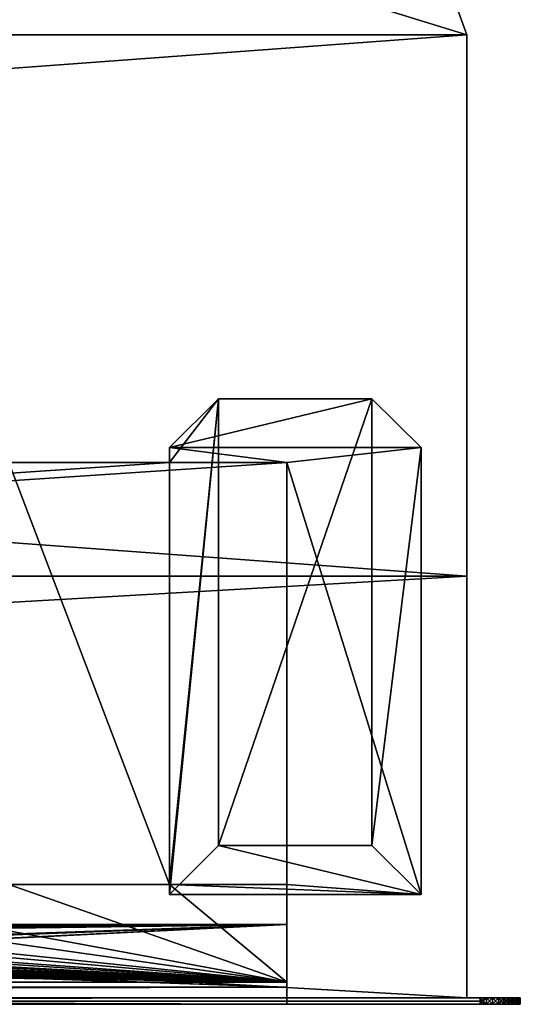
# Model space of a CAD drawing. Header units: inches. Extents: x -17.4 to 17.4, y 0 to 14.
# Tile 24 of 26: x 15.1 to 17.4, y 0 to 4.6. Entities that reach past the tile are written whole.
import ezdxf

# ---------------------------------------------------------------- set-up
doc = ezdxf.new("R2010")
doc.units = ezdxf.units.IN
doc.header["$LTSCALE"] = 65.185185
doc.header["$MEASUREMENT"] = 0
for name, color, linetype in [('1', 7, 'CONTINUOUS'), ('10', 7, 'CONTINUOUS'), ('11', 7, 'CONTINUOUS'), ('12', 7, 'CONTINUOUS'), ('13', 7, 'CONTINUOUS'), ('139', 7, 'CONTINUOUS'), ('14', 7, 'CONTINUOUS'), ('140', 7, 'CONTINUOUS'), ('15', 7, 'CONTINUOUS'), ('16', 7, 'CONTINUOUS'), ('17', 7, 'CONTINUOUS'), ('18', 7, 'CONTINUOUS'), ('185', 7, 'CONTINUOUS'), ('186', 7, 'CONTINUOUS'), ('187', 7, 'CONTINUOUS'), ('188', 7, 'CONTINUOUS'), ('189', 7, 'CONTINUOUS'), ('19', 7, 'CONTINUOUS'), ('190', 7, 'CONTINUOUS'), ('20', 7, 'CONTINUOUS'), ('21', 7, 'CONTINUOUS'), ('22', 7, 'CONTINUOUS'), ('23', 7, 'CONTINUOUS'), ('3', 7, 'CONTINUOUS'), ('4', 7, 'CONTINUOUS'), ('5', 7, 'CONTINUOUS'), ('6', 7, 'CONTINUOUS'), ('7', 7, 'CONTINUOUS'), ('8', 7, 'CONTINUOUS'), ('9', 7, 'CONTINUOUS')]:
    doc.layers.add(name, color=color, linetype=linetype)

msp = doc.modelspace()

# ---------------------------------------------------------------- linework, layer by layer
at = {"layer": '1', "color": 7, "linetype": 'CONTINUOUS'}
for points in [[(17.1635, 1.97), (17.1635, 4.5), (17.1635, 4.5, 22.5), (17.1635, 1.97)], [(17.1635, 0, -0.03), (17.1635, 1.97), (17.1635, 4.5, 22.5), (17.1635, 0, -0.03)], [(17.1635, 1.97, 22.5), (17.1635, 0, -0.03), (17.1635, 4.5, 22.5), (17.1635, 1.97, 22.5)], [(17.1635, 1.97, -0.03), (17.1635, 1.97), (17.1635, 0, -0.03), (17.1635, 1.97, -0.03)], [(17.1635, 0, 22.53), (17.1635, 0, -0.03), (17.1635, 1.97, 22.53), (17.1635, 0, 22.53)], [(17.1635, 1.97, 22.53), (17.1635, 0, -0.03), (17.1635, 1.97, 22.5), (17.1635, 1.97, 22.53)]]:
    msp.add_3dface(points, dxfattribs=at)
at = {"layer": '10', "color": 7, "linetype": 'CONTINUOUS'}
for points in [[(-17.226, 0, -0.5), (17.226, 0, -0.5), (-17.226, -0.015, -0.5), (-17.226, 0, -0.5)], [(17.226, 0, -0.5), (-17.226, -0.03, -0.5), (-17.226, -0.015, -0.5), (17.226, 0, -0.5)], [(-17.226, -0.03, -0.5), (17.226, 0, -0.5), (17.226, -0.015, -0.5), (-17.226, -0.03, -0.5)], [(17.226, -0.03, -0.5), (-17.226, -0.03, -0.5), (17.226, -0.015, -0.5), (17.226, -0.03, -0.5)]]:
    msp.add_3dface(points, dxfattribs=at)
at = {"layer": '11', "color": 7, "linetype": 'CONTINUOUS'}
for points in [[(17.1635, 1.97, -0.03), (17.1635, 0, -0.03), (-17.1635, 0, -0.03), (17.1635, 1.97, -0.03)], [(17.1635, 1.97, -0.03), (-17.1635, 0, -0.03), (-17.1635, 1.97, -0.03), (17.1635, 1.97, -0.03)]]:
    msp.add_3dface(points, dxfattribs=at)
at = {"layer": '12', "color": 7, "linetype": 'CONTINUOUS'}
for points in [[(17.1635, 1.97), (17.1635, 1.97, -0.03), (-17.1635, 1.97, -0.03), (17.1635, 1.97)], [(17.1635, 1.97), (-17.1635, 1.97, -0.03), (-17.1635, 1.97), (17.1635, 1.97)]]:
    msp.add_3dface(points, dxfattribs=at)
at = {"layer": '13', "color": 7, "linetype": 'CONTINUOUS'}
for points in [[(13.7058, 14), (17.1635, 4.5), (-17.1635, 1.97), (13.7058, 14)], [(17.1635, 4.5), (17.1635, 1.97), (-17.1635, 1.97), (17.1635, 4.5)]]:
    msp.add_3dface(points, dxfattribs=at)
at = {"layer": '139', "color": 7, "linetype": 'CONTINUOUS'}
for points in [[(17.226, 0, -0.5), (17.2553, 0, -0.4977), (17.226, -0.015, -0.5), (17.226, 0, -0.5)], [(17.2553, 0, -0.4977), (17.2553, -0.03, -0.4977), (17.226, -0.03, -0.5), (17.2553, 0, -0.4977)], [(17.2553, 0, -0.4977), (17.226, -0.03, -0.5), (17.226, -0.015, -0.5), (17.2553, 0, -0.4977)], [(17.2553, 0, -0.4977), (17.2839, 0, -0.4908), (17.2553, -0.03, -0.4977), (17.2553, 0, -0.4977)], [(17.2839, 0, -0.4908), (17.2839, -0.03, -0.4908), (17.2553, -0.03, -0.4977), (17.2839, 0, -0.4908)], [(17.2839, 0, -0.4908), (17.3111, 0, -0.4796), (17.2839, -0.03, -0.4908), (17.2839, 0, -0.4908)], [(17.3111, 0, -0.4796), (17.3111, -0.03, -0.4796), (17.2839, -0.03, -0.4908), (17.3111, 0, -0.4796)], [(17.3111, 0, -0.4796), (17.3362, 0, -0.4642), (17.3111, -0.03, -0.4796), (17.3111, 0, -0.4796)], [(17.3362, 0, -0.4642), (17.3362, -0.03, -0.4642), (17.3111, -0.03, -0.4796), (17.3362, 0, -0.4642)], [(17.3362, 0, -0.4642), (17.3586, 0, -0.4451), (17.3362, -0.03, -0.4642), (17.3362, 0, -0.4642)], [(17.3586, 0, -0.4451), (17.3586, -0.03, -0.4451), (17.3362, -0.03, -0.4642), (17.3586, 0, -0.4451)], [(17.3586, 0, -0.4451), (17.3777, 0, -0.4227), (17.3586, -0.03, -0.4451), (17.3586, 0, -0.4451)], [(17.3777, 0, -0.4227), (17.3777, -0.03, -0.4227), (17.3586, -0.03, -0.4451), (17.3777, 0, -0.4227)], [(17.3777, 0, -0.4227), (17.3931, 0, -0.3976), (17.3777, -0.03, -0.4227), (17.3777, 0, -0.4227)], [(17.3931, 0, -0.3976), (17.3931, -0.03, -0.3976), (17.3777, -0.03, -0.4227), (17.3931, 0, -0.3976)], [(17.3931, 0, -0.3976), (17.4043, 0, -0.3704), (17.3931, -0.03, -0.3976), (17.3931, 0, -0.3976)], [(17.4043, 0, -0.3704), (17.4043, -0.03, -0.3704), (17.3931, -0.03, -0.3976), (17.4043, 0, -0.3704)], [(17.4043, 0, -0.3704), (17.4112, 0, -0.3418), (17.4043, -0.03, -0.3704), (17.4043, 0, -0.3704)], [(17.4112, 0, -0.3418), (17.4112, -0.03, -0.3418), (17.4043, -0.03, -0.3704), (17.4112, 0, -0.3418)], [(17.4112, 0, -0.3418), (17.4135, 0, -0.3125), (17.4112, -0.03, -0.3418), (17.4112, 0, -0.3418)], [(17.4112, -0.03, -0.3418), (17.4135, 0, -0.3125), (17.4135, -0.015, -0.3125), (17.4112, -0.03, -0.3418)], [(17.4135, -0.03, -0.3125), (17.4112, -0.03, -0.3418), (17.4135, -0.015, -0.3125), (17.4135, -0.03, -0.3125)]]:
    msp.add_3dface(points, dxfattribs=at)
at = {"layer": '14', "color": 7, "linetype": 'CONTINUOUS'}
for points in [[(17.4135, 0, -0.3125), (17.4135, 0, 22.8125), (17.4135, -0.015, -0.3125), (17.4135, 0, -0.3125)], [(17.4135, 0, 22.8125), (17.4135, -0.03, -0.3125), (17.4135, -0.015, -0.3125), (17.4135, 0, 22.8125)], [(17.4135, -0.03, -0.3125), (17.4135, 0, 22.8125), (17.4135, -0.015, 22.8125), (17.4135, -0.03, -0.3125)], [(17.4135, -0.03, 22.8125), (17.4135, -0.03, -0.3125), (17.4135, -0.015, 22.8125), (17.4135, -0.03, 22.8125)]]:
    msp.add_3dface(points, dxfattribs=at)
at = {"layer": '140', "color": 7, "linetype": 'CONTINUOUS'}
for points in [[(17.2553, 0, 22.9977), (17.226, 0, 23), (17.2553, -0.03, 22.9977), (17.2553, 0, 22.9977)], [(17.226, 0, 23), (17.226, -0.015, 23), (17.2553, -0.03, 22.9977), (17.226, 0, 23)], [(17.2839, 0, 22.9908), (17.2553, 0, 22.9977), (17.2839, -0.03, 22.9908), (17.2839, 0, 22.9908)], [(17.2553, 0, 22.9977), (17.2553, -0.03, 22.9977), (17.2839, -0.03, 22.9908), (17.2553, 0, 22.9977)], [(17.3111, 0, 22.9796), (17.2839, 0, 22.9908), (17.3111, -0.03, 22.9796), (17.3111, 0, 22.9796)], [(17.2839, 0, 22.9908), (17.2839, -0.03, 22.9908), (17.3111, -0.03, 22.9796), (17.2839, 0, 22.9908)], [(17.3362, 0, 22.9642), (17.3111, 0, 22.9796), (17.3362, -0.03, 22.9642), (17.3362, 0, 22.9642)], [(17.3111, 0, 22.9796), (17.3111, -0.03, 22.9796), (17.3362, -0.03, 22.9642), (17.3111, 0, 22.9796)], [(17.3586, 0, 22.9451), (17.3362, 0, 22.9642), (17.3586, -0.03, 22.9451), (17.3586, 0, 22.9451)], [(17.3362, 0, 22.9642), (17.3362, -0.03, 22.9642), (17.3586, -0.03, 22.9451), (17.3362, 0, 22.9642)], [(17.3777, 0, 22.9227), (17.3586, 0, 22.9451), (17.3777, -0.03, 22.9227), (17.3777, 0, 22.9227)], [(17.3586, 0, 22.9451), (17.3586, -0.03, 22.9451), (17.3777, -0.03, 22.9227), (17.3586, 0, 22.9451)], [(17.3931, 0, 22.8976), (17.3777, 0, 22.9227), (17.3931, -0.03, 22.8976), (17.3931, 0, 22.8976)], [(17.3777, 0, 22.9227), (17.3777, -0.03, 22.9227), (17.3931, -0.03, 22.8976), (17.3777, 0, 22.9227)], [(17.4043, 0, 22.8704), (17.3931, 0, 22.8976), (17.4043, -0.03, 22.8704), (17.4043, 0, 22.8704)], [(17.3931, 0, 22.8976), (17.3931, -0.03, 22.8976), (17.4043, -0.03, 22.8704), (17.3931, 0, 22.8976)], [(17.4112, 0, 22.8418), (17.4043, 0, 22.8704), (17.4112, -0.03, 22.8418), (17.4112, 0, 22.8418)], [(17.4043, 0, 22.8704), (17.4043, -0.03, 22.8704), (17.4112, -0.03, 22.8418), (17.4043, 0, 22.8704)], [(17.4135, 0, 22.8125), (17.4112, 0, 22.8418), (17.4135, -0.015, 22.8125), (17.4135, 0, 22.8125)], [(17.4112, 0, 22.8418), (17.4112, -0.03, 22.8418), (17.4135, -0.03, 22.8125), (17.4112, 0, 22.8418)], [(17.4112, 0, 22.8418), (17.4135, -0.03, 22.8125), (17.4135, -0.015, 22.8125), (17.4112, 0, 22.8418)], [(17.226, -0.015, 23), (17.226, -0.03, 23), (17.2553, -0.03, 22.9977), (17.226, -0.015, 23)]]:
    msp.add_3dface(points, dxfattribs=at)
at = {"layer": '15', "color": 7, "linetype": 'CONTINUOUS'}
for points in [[(17.1635, 4.5, 22.5), (17.1635, 4.5), (13.7058, 14, 13), (17.1635, 4.5, 22.5)], [(17.1635, 4.5), (13.7058, 14), (13.7058, 14, 13), (17.1635, 4.5)]]:
    msp.add_3dface(points, dxfattribs=at)
at = {"layer": '16', "color": 7, "linetype": 'CONTINUOUS'}
for points in [[(16.3225, 0.3431, 16.8975), (16.3225, 2.5016, 15.0863), (16.3225, 0.5294, 1.053), (16.3225, 0.3431, 16.8975)], [(16.3225, -0.03, 22.5), (16.3225, 0.3431, 16.8975), (16.3225, 0.5294, 1.053), (16.3225, -0.03, 22.5)], [(16.3225, 0.073, 1.053), (16.3225, -0.03, 22.5), (16.3225, 0.5294, 1.053), (16.3225, 0.073, 1.053)], [(16.3225, 0.3431, 16.8975), (16.3225, -0.03, 22.5), (16.3225, 0.0495, 22.5), (16.3225, 0.3431, 16.8975)], [(16.3225, -0.03), (16.3225, -0.03, 22.5), (16.3225, 0.073), (16.3225, -0.03)], [(16.3225, 0.073), (16.3225, -0.03, 22.5), (16.3225, 0.073, 1.053), (16.3225, 0.073)]]:
    msp.add_3dface(points, dxfattribs=at)
at = {"layer": '17', "color": 7, "linetype": 'CONTINUOUS'}
for points in [[(-16.3225, -0.03), (16.3225, -0.03), (-16.3225, 0.073), (-16.3225, -0.03)], [(16.3225, -0.03), (16.3225, 0.073), (-16.3225, 0.073), (16.3225, -0.03)]]:
    msp.add_3dface(points, dxfattribs=at)
at = {"layer": '18', "color": 7, "linetype": 'CONTINUOUS'}
for points in [[(16.3225, -0.03, 22.5), (-16.3225, -0.03, 22.5), (16.3225, 0.0495, 22.5), (16.3225, -0.03, 22.5)], [(16.3225, 0.0495, 22.5), (-16.3225, -0.03, 22.5), (-16.3225, 0.0495, 22.5), (16.3225, 0.0495, 22.5)]]:
    msp.add_3dface(points, dxfattribs=at)
at = {"layer": '185', "color": 7, "linetype": 'CONTINUOUS'}
for points in [[(16.0048, 0.7112, 0.6954), (15.775, 0.4836, 0.7274), (16.95, 0.4836, 0.7274), (16.0048, 0.7112, 0.6954)], [(16.7202, 0.7112, 0.6954), (16.0048, 0.7112, 0.6954), (16.95, 0.4836, 0.7274), (16.7202, 0.7112, 0.6954)]]:
    msp.add_3dface(points, dxfattribs=at)
at = {"layer": '186', "color": 7, "linetype": 'CONTINUOUS'}
for points in [[(16.95, 2.5712, 15.5814), (15.775, 2.5712, 15.5814), (16.7202, 2.7988, 15.5494), (16.95, 2.5712, 15.5814)], [(16.7202, 2.7988, 15.5494), (15.775, 2.5712, 15.5814), (16.0048, 2.7988, 15.5494), (16.7202, 2.7988, 15.5494)]]:
    msp.add_3dface(points, dxfattribs=at)
at = {"layer": '187', "color": 7, "linetype": 'CONTINUOUS'}
for points in [[(16.3225, 2.5016, 15.0863), (15.775, 2.5016, 15.0863), (15.775, 2.5712, 15.5814), (16.3225, 2.5016, 15.0863)], [(16.3225, 2.5016, 15.0863), (15.775, 2.5712, 15.5814), (16.95, 2.5712, 15.5814), (16.3225, 2.5016, 15.0863)], [(16.95, 0.4836, 0.7274), (16.3225, 2.5016, 15.0863), (16.95, 2.5712, 15.5814), (16.95, 0.4836, 0.7274)], [(16.3225, 0.5294, 1.053), (16.3225, 2.5016, 15.0863), (16.95, 0.4836, 0.7274), (16.3225, 0.5294, 1.053)], [(15.775, 0.5294, 1.053), (16.3225, 0.5294, 1.053), (16.95, 0.4836, 0.7274), (15.775, 0.5294, 1.053)], [(15.775, 0.4836, 0.7274), (15.775, 0.5294, 1.053), (16.95, 0.4836, 0.7274), (15.775, 0.4836, 0.7274)]]:
    msp.add_3dface(points, dxfattribs=at)
at = {"layer": '188', "color": 7, "linetype": 'CONTINUOUS'}
for points in [[(16.7202, 0.7112, 0.6954), (16.95, 2.5712, 15.5814), (16.7202, 2.7988, 15.5494), (16.7202, 0.7112, 0.6954)], [(16.7202, 0.7112, 0.6954), (16.95, 0.4836, 0.7274), (16.95, 2.5712, 15.5814), (16.7202, 0.7112, 0.6954)]]:
    msp.add_3dface(points, dxfattribs=at)
at = {"layer": '189', "color": 7, "linetype": 'CONTINUOUS'}
for points in [[(16.0048, 0.7112, 0.6954), (16.7202, 0.7112, 0.6954), (16.7202, 2.7988, 15.5494), (16.0048, 0.7112, 0.6954)], [(16.0048, 0.7112, 0.6954), (16.7202, 2.7988, 15.5494), (16.0048, 2.7988, 15.5494), (16.0048, 0.7112, 0.6954)]]:
    msp.add_3dface(points, dxfattribs=at)
at = {"layer": '19', "color": 7, "linetype": 'CONTINUOUS'}
for points in [[(16.3225, 0.3431, 16.8975), (-12.8155, 0.2219, 19.2095), (-16.3225, 0.3431, 16.8975), (16.3225, 0.3431, 16.8975)], [(-12.8155, 0.2219, 19.2095), (16.3225, 0.3431, 16.8975), (-7.1845, 0.2219, 19.2095), (-12.8155, 0.2219, 19.2095)], [(-7.1845, 0.2219, 19.2095), (16.3225, 0.3431, 16.8975), (-7.1606, 0.2218, 19.2116), (-7.1845, 0.2219, 19.2095)], [(-7.1606, 0.2218, 19.2116), (16.3225, 0.3431, 16.8975), (-7.1375, 0.2215, 19.2178), (-7.1606, 0.2218, 19.2116)], [(-7.1375, 0.2215, 19.2178), (16.3225, 0.3431, 16.8975), (-7.1158, 0.221, 19.2279), (-7.1375, 0.2215, 19.2178)], [(-7.1158, 0.221, 19.2279), (16.3225, 0.3431, 16.8975), (-7.0961, 0.2202, 19.2416), (-7.1158, 0.221, 19.2279)], [(-7.0961, 0.2202, 19.2416), (16.3225, 0.3431, 16.8975), (-7.0792, 0.2194, 19.2585), (-7.0961, 0.2202, 19.2416)], [(-7.0792, 0.2194, 19.2585), (16.3225, 0.3431, 16.8975), (-7.0654, 0.2183, 19.2781), (-7.0792, 0.2194, 19.2585)], [(-7.0654, 0.2183, 19.2781), (16.3225, 0.3431, 16.8975), (-7.0553, 0.2172, 19.2998), (-7.0654, 0.2183, 19.2781)], [(-7.0553, 0.2172, 19.2998), (16.3225, 0.3431, 16.8975), (-7.0491, 0.216, 19.323), (-7.0553, 0.2172, 19.2998)], [(-7.0491, 0.216, 19.323), (16.3225, 0.3431, 16.8975), (-7.047, 0.2147, 19.3468), (-7.0491, 0.216, 19.323)], [(16.3225, 0.3431, 16.8975), (-3.4584, 0.232, 19.0181), (-7.047, 0.2147, 19.3468), (16.3225, 0.3431, 16.8975)], [(-3.4584, 0.232, 19.0181), (16.3225, 0.3431, 16.8975), (-3.405, 0.2322, 19.0143), (-3.4584, 0.232, 19.0181)], [(-3.405, 0.2322, 19.0143), (16.3225, 0.3431, 16.8975), (3.405, 0.2322, 19.0143), (-3.405, 0.2322, 19.0143)], [(3.405, 0.2322, 19.0143), (16.3225, 0.3431, 16.8975), (3.4584, 0.232, 19.0181), (3.405, 0.2322, 19.0143)], [(3.4584, 0.232, 19.0181), (16.3225, 0.3431, 16.8975), (3.5106, 0.2314, 19.0294), (3.4584, 0.232, 19.0181)], [(3.5106, 0.2314, 19.0294), (16.3225, 0.3431, 16.8975), (3.5608, 0.2304, 19.0481), (3.5106, 0.2314, 19.0294)], [(3.5608, 0.2304, 19.0481), (16.3225, 0.3431, 16.8975), (3.6077, 0.229, 19.0737), (3.5608, 0.2304, 19.0481)], [(3.6077, 0.229, 19.0737), (16.3225, 0.3431, 16.8975), (3.6506, 0.2274, 19.1057), (3.6077, 0.229, 19.0737)], [(3.6506, 0.2274, 19.1057), (16.3225, 0.3431, 16.8975), (3.6884, 0.2254, 19.1435), (3.6506, 0.2274, 19.1057)], [(3.6884, 0.2254, 19.1435), (16.3225, 0.3431, 16.8975), (3.7205, 0.2231, 19.1863), (3.6884, 0.2254, 19.1435)], [(3.7205, 0.2231, 19.1863), (16.3225, 0.3431, 16.8975), (3.7461, 0.2207, 19.2332), (3.7205, 0.2231, 19.1863)], [(3.7461, 0.2207, 19.2332), (16.3225, 0.3431, 16.8975), (3.7648, 0.2181, 19.2832), (3.7461, 0.2207, 19.2332)], [(3.7648, 0.2181, 19.2832), (16.3225, 0.3431, 16.8975), (3.7762, 0.2153, 19.3354), (3.7648, 0.2181, 19.2832)], [(3.7762, 0.2153, 19.3354), (16.3225, 0.3431, 16.8975), (3.78, 0.2125, 19.3887), (3.7762, 0.2153, 19.3354)], [(3.78, 0.2125, 19.3887), (16.3225, 0.3431, 16.8975), (3.78, 0.1798, 20.0129), (3.78, 0.2125, 19.3887)], [(3.78, 0.1798, 20.0129), (16.3225, 0.3431, 16.8975), (7.1606, 0.2218, 19.2116), (3.78, 0.1798, 20.0129)], [(7.1606, 0.2218, 19.2116), (16.3225, 0.3431, 16.8975), (7.1845, 0.2219, 19.2095), (7.1606, 0.2218, 19.2116)], [(7.1845, 0.2219, 19.2095), (16.3225, 0.3431, 16.8975), (12.8155, 0.2219, 19.2095), (7.1845, 0.2219, 19.2095)], [(12.8155, 0.2219, 19.2095), (16.3225, 0.3431, 16.8975), (12.8394, 0.2218, 19.2116), (12.8155, 0.2219, 19.2095)], [(12.8394, 0.2218, 19.2116), (16.3225, 0.3431, 16.8975), (12.8625, 0.2215, 19.2178), (12.8394, 0.2218, 19.2116)], [(12.8625, 0.2215, 19.2178), (16.3225, 0.3431, 16.8975), (12.8842, 0.221, 19.2279), (12.8625, 0.2215, 19.2178)], [(12.8842, 0.221, 19.2279), (16.3225, 0.3431, 16.8975), (12.9039, 0.2202, 19.2416), (12.8842, 0.221, 19.2279)], [(16.3225, 0.3431, 16.8975), (16.3225, 0.0495, 22.5), (12.9039, 0.1721, 20.16), (16.3225, 0.3431, 16.8975)], [(12.9039, 0.2202, 19.2416), (16.3225, 0.3431, 16.8975), (12.9208, 0.2194, 19.2585), (12.9039, 0.2202, 19.2416)], [(12.9208, 0.173, 20.1431), (16.3225, 0.3431, 16.8975), (12.9039, 0.1721, 20.16), (12.9208, 0.173, 20.1431)], [(12.9208, 0.2194, 19.2585), (16.3225, 0.3431, 16.8975), (12.9346, 0.2183, 19.2781), (12.9208, 0.2194, 19.2585)], [(12.9346, 0.174, 20.1235), (16.3225, 0.3431, 16.8975), (12.9208, 0.173, 20.1431), (12.9346, 0.174, 20.1235)], [(12.9346, 0.2183, 19.2781), (16.3225, 0.3431, 16.8975), (12.9447, 0.2172, 19.2998), (12.9346, 0.2183, 19.2781)], [(12.9447, 0.1752, 20.1018), (16.3225, 0.3431, 16.8975), (12.9346, 0.174, 20.1235), (12.9447, 0.1752, 20.1018)], [(12.9447, 0.2172, 19.2998), (16.3225, 0.3431, 16.8975), (12.9509, 0.216, 19.323), (12.9447, 0.2172, 19.2998)], [(12.9509, 0.1764, 20.0787), (16.3225, 0.3431, 16.8975), (12.9447, 0.1752, 20.1018), (12.9509, 0.1764, 20.0787)], [(12.9509, 0.216, 19.323), (16.3225, 0.3431, 16.8975), (12.953, 0.2147, 19.3468), (12.9509, 0.216, 19.323)], [(12.953, 0.1776, 20.0548), (16.3225, 0.3431, 16.8975), (12.9509, 0.1764, 20.0787), (12.953, 0.1776, 20.0548)], [(12.953, 0.2147, 19.3468), (16.3225, 0.3431, 16.8975), (12.953, 0.1776, 20.0548), (12.953, 0.2147, 19.3468)], [(16.3225, 0.0495, 22.5), (-16.3225, 0.0495, 22.5), (12.8155, 0.1704, 20.1921), (16.3225, 0.0495, 22.5)], [(12.8394, 0.1705, 20.1901), (16.3225, 0.0495, 22.5), (12.8155, 0.1704, 20.1921), (12.8394, 0.1705, 20.1901)], [(12.8625, 0.1709, 20.1839), (16.3225, 0.0495, 22.5), (12.8394, 0.1705, 20.1901), (12.8625, 0.1709, 20.1839)], [(12.8842, 0.1714, 20.1737), (16.3225, 0.0495, 22.5), (12.8625, 0.1709, 20.1839), (12.8842, 0.1714, 20.1737)], [(12.9039, 0.1721, 20.16), (16.3225, 0.0495, 22.5), (12.8842, 0.1714, 20.1737), (12.9039, 0.1721, 20.16)]]:
    msp.add_3dface(points, dxfattribs=at)
at = {"layer": '190', "color": 7, "linetype": 'CONTINUOUS'}
for points in [[(15.775, 2.5016, 15.0863), (15.775, 0.5294, 1.053), (16.0048, 2.7988, 15.5494), (15.775, 2.5016, 15.0863)], [(15.775, 2.5712, 15.5814), (15.775, 2.5016, 15.0863), (16.0048, 2.7988, 15.5494), (15.775, 2.5712, 15.5814)], [(15.775, 0.5294, 1.053), (15.775, 0.4836, 0.7274), (16.0048, 2.7988, 15.5494), (15.775, 0.5294, 1.053)], [(15.775, 0.4836, 0.7274), (16.0048, 0.7112, 0.6954), (16.0048, 2.7988, 15.5494), (15.775, 0.4836, 0.7274)]]:
    msp.add_3dface(points, dxfattribs=at)
at = {"layer": '20', "color": 7, "linetype": 'CONTINUOUS'}
for points in [[(16.3225, 2.5016, 15.0863), (16.3225, 0.3431, 16.8975), (-16.3225, 0.3431, 16.8975), (16.3225, 2.5016, 15.0863)], [(16.3225, 2.5016, 15.0863), (-16.3225, 0.3431, 16.8975), (15.775, 2.5016, 15.0863), (16.3225, 2.5016, 15.0863)], [(15.775, 2.5016, 15.0863), (-16.3225, 0.3431, 16.8975), (15.025, 2.5016, 15.0863), (15.775, 2.5016, 15.0863)]]:
    msp.add_3dface(points, dxfattribs=at)
at = {"layer": '21', "color": 7, "linetype": 'CONTINUOUS'}
for points in [[(15.775, 2.5016, 15.0863), (15.025, 2.5016, 15.0863), (15.775, 0.5294, 1.053), (15.775, 2.5016, 15.0863)], [(15.775, 0.5294, 1.053), (15.025, 2.5016, 15.0863), (15.025, 0.5294, 1.053), (15.775, 0.5294, 1.053)]]:
    msp.add_3dface(points, dxfattribs=at)
at = {"layer": '22', "color": 7, "linetype": 'CONTINUOUS'}
for points in [[(16.3225, 0.073, 1.053), (-15.775, 0.5294, 1.053), (-16.3225, 0.5294, 1.053), (16.3225, 0.073, 1.053)], [(-16.3225, 0.073, 1.053), (16.3225, 0.073, 1.053), (-16.3225, 0.5294, 1.053), (-16.3225, 0.073, 1.053)], [(16.3225, 0.073, 1.053), (-15.025, 0.5294, 1.053), (-15.775, 0.5294, 1.053), (16.3225, 0.073, 1.053)], [(-15.025, 0.5294, 1.053), (16.3225, 0.073, 1.053), (-13.85, 0.5294, 1.053), (-15.025, 0.5294, 1.053)], [(16.3225, 0.073, 1.053), (-13.1, 0.5294, 1.053), (-13.85, 0.5294, 1.053), (16.3225, 0.073, 1.053)], [(-13.1, 0.5294, 1.053), (16.3225, 0.073, 1.053), (-11.925, 0.5294, 1.053), (-13.1, 0.5294, 1.053)], [(16.3225, 0.073, 1.053), (-11.175, 0.5294, 1.053), (-11.925, 0.5294, 1.053), (16.3225, 0.073, 1.053)], [(-11.175, 0.5294, 1.053), (16.3225, 0.073, 1.053), (-10, 0.5294, 1.053), (-11.175, 0.5294, 1.053)], [(16.3225, 0.073, 1.053), (-9.25, 0.5294, 1.053), (-10, 0.5294, 1.053), (16.3225, 0.073, 1.053)], [(-9.25, 0.5294, 1.053), (16.3225, 0.073, 1.053), (-8.075, 0.5294, 1.053), (-9.25, 0.5294, 1.053)], [(16.3225, 0.073, 1.053), (-7.325, 0.5294, 1.053), (-8.075, 0.5294, 1.053), (16.3225, 0.073, 1.053)], [(-7.325, 0.5294, 1.053), (16.3225, 0.073, 1.053), (-6.15, 0.5294, 1.053), (-7.325, 0.5294, 1.053)], [(16.3225, 0.073, 1.053), (-5.4, 0.5294, 1.053), (-6.15, 0.5294, 1.053), (16.3225, 0.073, 1.053)], [(-5.4, 0.5294, 1.053), (16.3225, 0.073, 1.053), (-4.225, 0.5294, 1.053), (-5.4, 0.5294, 1.053)], [(16.3225, 0.073, 1.053), (-3.475, 0.5294, 1.053), (-4.225, 0.5294, 1.053), (16.3225, 0.073, 1.053)], [(-3.475, 0.5294, 1.053), (16.3225, 0.073, 1.053), (-2.3, 0.5294, 1.053), (-3.475, 0.5294, 1.053)], [(16.3225, 0.073, 1.053), (-1.55, 0.5294, 1.053), (-2.3, 0.5294, 1.053), (16.3225, 0.073, 1.053)], [(-1.55, 0.5294, 1.053), (16.3225, 0.073, 1.053), (-0.375, 0.5294, 1.053), (-1.55, 0.5294, 1.053)], [(-0.375, 0.5294, 1.053), (16.3225, 0.073, 1.053), (0.375, 0.5294, 1.053), (-0.375, 0.5294, 1.053)], [(16.3225, 0.073, 1.053), (1.55, 0.5294, 1.053), (0.375, 0.5294, 1.053), (16.3225, 0.073, 1.053)], [(16.3225, 0.073, 1.053), (2.3, 0.5294, 1.053), (1.55, 0.5294, 1.053), (16.3225, 0.073, 1.053)], [(2.3, 0.5294, 1.053), (16.3225, 0.073, 1.053), (3.475, 0.5294, 1.053), (2.3, 0.5294, 1.053)], [(16.3225, 0.073, 1.053), (4.225, 0.5294, 1.053), (3.475, 0.5294, 1.053), (16.3225, 0.073, 1.053)], [(4.225, 0.5294, 1.053), (16.3225, 0.073, 1.053), (5.4, 0.5294, 1.053), (4.225, 0.5294, 1.053)], [(16.3225, 0.073, 1.053), (6.15, 0.5294, 1.053), (5.4, 0.5294, 1.053), (16.3225, 0.073, 1.053)], [(6.15, 0.5294, 1.053), (16.3225, 0.073, 1.053), (7.325, 0.5294, 1.053), (6.15, 0.5294, 1.053)], [(16.3225, 0.073, 1.053), (8.075, 0.5294, 1.053), (7.325, 0.5294, 1.053), (16.3225, 0.073, 1.053)], [(8.075, 0.5294, 1.053), (16.3225, 0.073, 1.053), (9.25, 0.5294, 1.053), (8.075, 0.5294, 1.053)], [(16.3225, 0.073, 1.053), (10, 0.5294, 1.053), (9.25, 0.5294, 1.053), (16.3225, 0.073, 1.053)], [(10, 0.5294, 1.053), (16.3225, 0.073, 1.053), (11.175, 0.5294, 1.053), (10, 0.5294, 1.053)], [(16.3225, 0.073, 1.053), (11.925, 0.5294, 1.053), (11.175, 0.5294, 1.053), (16.3225, 0.073, 1.053)], [(11.925, 0.5294, 1.053), (16.3225, 0.073, 1.053), (13.1, 0.5294, 1.053), (11.925, 0.5294, 1.053)], [(16.3225, 0.073, 1.053), (13.85, 0.5294, 1.053), (13.1, 0.5294, 1.053), (16.3225, 0.073, 1.053)], [(13.85, 0.5294, 1.053), (16.3225, 0.073, 1.053), (15.025, 0.5294, 1.053), (13.85, 0.5294, 1.053)], [(16.3225, 0.073, 1.053), (15.775, 0.5294, 1.053), (15.025, 0.5294, 1.053), (16.3225, 0.073, 1.053)], [(16.3225, 0.073, 1.053), (16.3225, 0.5294, 1.053), (15.775, 0.5294, 1.053), (16.3225, 0.073, 1.053)]]:
    msp.add_3dface(points, dxfattribs=at)
at = {"layer": '23', "color": 7, "linetype": 'CONTINUOUS'}
for points in [[(-16.3225, 0.073), (16.3225, 0.073), (-0.4329, 0.073, 0.315), (-16.3225, 0.073)], [(16.3225, 0.073, 1.053), (-16.3225, 0.073, 1.053), (0.503, 0.073, 0.757), (16.3225, 0.073, 1.053)], [(-0.4329, 0.073, 0.315), (16.3225, 0.073), (-0.4039, 0.073, 0.3176), (-0.4329, 0.073, 0.315)], [(-0.4039, 0.073, 0.3176), (16.3225, 0.073), (-0.113, 0.073, 0.3152), (-0.4039, 0.073, 0.3176)], [(-0.113, 0.073, 0.3152), (16.3225, 0.073), (-0.085, 0.073, 0.3161), (-0.113, 0.073, 0.3152)], [(16.3225, 0.073), (0.2841, 0.073, 0.3152), (-0.085, 0.073, 0.3161), (16.3225, 0.073)], [(0.2841, 0.073, 0.3152), (16.3225, 0.073), (0.3118, 0.073, 0.3191), (0.2841, 0.073, 0.3152)], [(0.3118, 0.073, 0.3191), (16.3225, 0.073), (0.604, 0.073, 0.315), (0.3118, 0.073, 0.3191)], [(16.3225, 0.073), (16.3225, 0.073, 1.053), (0.503, 0.073, 0.757), (16.3225, 0.073)], [(0.604, 0.073, 0.649), (16.3225, 0.073), (0.503, 0.073, 0.757), (0.604, 0.073, 0.649)], [(0.604, 0.073, 0.315), (16.3225, 0.073), (0.604, 0.073, 0.381), (0.604, 0.073, 0.315)], [(0.604, 0.073, 0.381), (16.3225, 0.073), (0.604, 0.073, 0.583), (0.604, 0.073, 0.381)], [(0.604, 0.073, 0.583), (16.3225, 0.073), (0.604, 0.073, 0.649), (0.604, 0.073, 0.583)]]:
    msp.add_3dface(points, dxfattribs=at)
at = {"layer": '3', "color": 7, "linetype": 'CONTINUOUS'}
for points in [[(17.1635, 4.5, 22.5), (-13.7058, 14, 13), (-17.1635, 4.5, 22.5), (17.1635, 4.5, 22.5)], [(-13.7058, 14, 13), (17.1635, 4.5, 22.5), (13.7058, 14, 13), (-13.7058, 14, 13)]]:
    msp.add_3dface(points, dxfattribs=at)
at = {"layer": '4', "color": 7, "linetype": 'CONTINUOUS'}
for points in [[(17.1635, 1.97, 22.5), (17.1635, 4.5, 22.5), (-17.1635, 4.5, 22.5), (17.1635, 1.97, 22.5)], [(17.1635, 1.97, 22.5), (-17.1635, 4.5, 22.5), (-17.1635, 1.97, 22.5), (17.1635, 1.97, 22.5)]]:
    msp.add_3dface(points, dxfattribs=at)
at = {"layer": '5', "color": 7, "linetype": 'CONTINUOUS'}
for points in [[(17.1635, 1.97, 22.53), (17.1635, 1.97, 22.5), (-17.1635, 1.97, 22.5), (17.1635, 1.97, 22.53)], [(17.1635, 1.97, 22.53), (-17.1635, 1.97, 22.5), (-17.1635, 1.97, 22.53), (17.1635, 1.97, 22.53)]]:
    msp.add_3dface(points, dxfattribs=at)
at = {"layer": '6', "color": 7, "linetype": 'CONTINUOUS'}
for points in [[(17.1635, 0, 22.53), (17.1635, 1.97, 22.53), (-17.1635, 1.97, 22.53), (17.1635, 0, 22.53)], [(17.1635, 0, 22.53), (-17.1635, 1.97, 22.53), (-17.1635, 0, 22.53), (17.1635, 0, 22.53)]]:
    msp.add_3dface(points, dxfattribs=at)
at = {"layer": '7', "color": 7, "linetype": 'CONTINUOUS'}
for points in [[(-17.1635, 0, -0.03), (17.1635, 0, -0.03), (-17.226, 0, -0.5), (-17.1635, 0, -0.03)], [(-17.226, 0, -0.5), (17.1635, 0, -0.03), (17.226, 0, -0.5), (-17.226, 0, -0.5)], [(-17.1635, 0, 22.53), (-17.226, 0, 23), (17.226, 0, 23), (-17.1635, 0, 22.53)], [(17.1635, 0, 22.53), (-17.1635, 0, 22.53), (17.226, 0, 23), (17.1635, 0, 22.53)], [(17.1635, 0, -0.03), (17.1635, 0, 22.53), (17.226, 0, 23), (17.1635, 0, -0.03)], [(17.226, 0, -0.5), (17.1635, 0, -0.03), (17.226, 0, 23), (17.226, 0, -0.5)], [(17.2553, 0, -0.4977), (17.226, 0, -0.5), (17.2553, 0, 22.9977), (17.2553, 0, -0.4977)], [(17.2553, 0, 22.9977), (17.226, 0, -0.5), (17.226, 0, 23), (17.2553, 0, 22.9977)], [(17.2839, 0, -0.4908), (17.2553, 0, -0.4977), (17.2839, 0, 22.9908), (17.2839, 0, -0.4908)], [(17.2839, 0, 22.9908), (17.2553, 0, -0.4977), (17.2553, 0, 22.9977), (17.2839, 0, 22.9908)], [(17.3111, 0, -0.4796), (17.2839, 0, -0.4908), (17.3111, 0, 22.9796), (17.3111, 0, -0.4796)], [(17.3111, 0, 22.9796), (17.2839, 0, -0.4908), (17.2839, 0, 22.9908), (17.3111, 0, 22.9796)], [(17.3362, 0, -0.4642), (17.3111, 0, -0.4796), (17.3362, 0, 22.9642), (17.3362, 0, -0.4642)], [(17.3362, 0, 22.9642), (17.3111, 0, -0.4796), (17.3111, 0, 22.9796), (17.3362, 0, 22.9642)], [(17.3586, 0, -0.4451), (17.3362, 0, -0.4642), (17.3586, 0, 22.9451), (17.3586, 0, -0.4451)], [(17.3586, 0, 22.9451), (17.3362, 0, -0.4642), (17.3362, 0, 22.9642), (17.3586, 0, 22.9451)], [(17.3777, 0, -0.4227), (17.3586, 0, -0.4451), (17.3777, 0, 22.9227), (17.3777, 0, -0.4227)], [(17.3777, 0, 22.9227), (17.3586, 0, -0.4451), (17.3586, 0, 22.9451), (17.3777, 0, 22.9227)], [(17.3931, 0, -0.3976), (17.3777, 0, -0.4227), (17.3931, 0, 22.8976), (17.3931, 0, -0.3976)], [(17.3931, 0, 22.8976), (17.3777, 0, -0.4227), (17.3777, 0, 22.9227), (17.3931, 0, 22.8976)], [(17.4043, 0, -0.3704), (17.3931, 0, -0.3976), (17.4043, 0, 22.8704), (17.4043, 0, -0.3704)], [(17.4043, 0, 22.8704), (17.3931, 0, -0.3976), (17.3931, 0, 22.8976), (17.4043, 0, 22.8704)], [(17.4112, 0, -0.3418), (17.4043, 0, -0.3704), (17.4112, 0, 22.8418), (17.4112, 0, -0.3418)], [(17.4112, 0, 22.8418), (17.4043, 0, -0.3704), (17.4043, 0, 22.8704), (17.4112, 0, 22.8418)], [(17.4135, 0, -0.3125), (17.4112, 0, -0.3418), (17.4135, 0, 22.8125), (17.4135, 0, -0.3125)], [(17.4135, 0, 22.8125), (17.4112, 0, -0.3418), (17.4112, 0, 22.8418), (17.4135, 0, 22.8125)]]:
    msp.add_3dface(points, dxfattribs=at)
at = {"layer": '8', "color": 7, "linetype": 'CONTINUOUS'}
for points in [[(17.226, 0, 23), (-17.226, 0, 23), (17.226, -0.015, 23), (17.226, 0, 23)], [(-17.226, 0, 23), (-17.226, -0.015, 23), (17.226, -0.03, 23), (-17.226, 0, 23)], [(17.226, -0.015, 23), (-17.226, 0, 23), (17.226, -0.03, 23), (17.226, -0.015, 23)], [(-17.226, -0.015, 23), (-17.226, -0.03, 23), (17.226, -0.03, 23), (-17.226, -0.015, 23)]]:
    msp.add_3dface(points, dxfattribs=at)
at = {"layer": '9', "color": 7, "linetype": 'CONTINUOUS'}
for points in [[(17.226, -0.03, 23), (-17.226, -0.03, 23), (16.3225, -0.03, 22.5), (17.226, -0.03, 23)], [(-17.226, -0.03, 23), (-16.3225, -0.03, 22.5), (16.3225, -0.03, 22.5), (-17.226, -0.03, 23)], [(-17.226, -0.03, -0.5), (17.226, -0.03, -0.5), (-16.3225, -0.03), (-17.226, -0.03, -0.5)], [(-16.3225, -0.03), (17.226, -0.03, -0.5), (16.3225, -0.03), (-16.3225, -0.03)], [(17.226, -0.03, -0.5), (17.226, -0.03, 23), (16.3225, -0.03, 22.5), (17.226, -0.03, -0.5)], [(16.3225, -0.03), (17.226, -0.03, -0.5), (16.3225, -0.03, 22.5), (16.3225, -0.03)], [(17.2553, -0.03, 22.9977), (17.226, -0.03, 23), (17.2553, -0.03, -0.4977), (17.2553, -0.03, 22.9977)], [(17.2553, -0.03, -0.4977), (17.226, -0.03, 23), (17.226, -0.03, -0.5), (17.2553, -0.03, -0.4977)], [(17.2839, -0.03, 22.9908), (17.2553, -0.03, 22.9977), (17.2839, -0.03, -0.4908), (17.2839, -0.03, 22.9908)], [(17.2839, -0.03, -0.4908), (17.2553, -0.03, 22.9977), (17.2553, -0.03, -0.4977), (17.2839, -0.03, -0.4908)], [(17.3111, -0.03, 22.9796), (17.2839, -0.03, 22.9908), (17.3111, -0.03, -0.4796), (17.3111, -0.03, 22.9796)], [(17.3111, -0.03, -0.4796), (17.2839, -0.03, 22.9908), (17.2839, -0.03, -0.4908), (17.3111, -0.03, -0.4796)], [(17.3362, -0.03, 22.9642), (17.3111, -0.03, 22.9796), (17.3362, -0.03, -0.4642), (17.3362, -0.03, 22.9642)], [(17.3362, -0.03, -0.4642), (17.3111, -0.03, 22.9796), (17.3111, -0.03, -0.4796), (17.3362, -0.03, -0.4642)], [(17.3586, -0.03, 22.9451), (17.3362, -0.03, 22.9642), (17.3586, -0.03, -0.4451), (17.3586, -0.03, 22.9451)], [(17.3586, -0.03, -0.4451), (17.3362, -0.03, 22.9642), (17.3362, -0.03, -0.4642), (17.3586, -0.03, -0.4451)], [(17.3777, -0.03, 22.9227), (17.3586, -0.03, 22.9451), (17.3777, -0.03, -0.4227), (17.3777, -0.03, 22.9227)], [(17.3777, -0.03, -0.4227), (17.3586, -0.03, 22.9451), (17.3586, -0.03, -0.4451), (17.3777, -0.03, -0.4227)], [(17.3931, -0.03, 22.8976), (17.3777, -0.03, 22.9227), (17.3931, -0.03, -0.3976), (17.3931, -0.03, 22.8976)], [(17.3931, -0.03, -0.3976), (17.3777, -0.03, 22.9227), (17.3777, -0.03, -0.4227), (17.3931, -0.03, -0.3976)], [(17.4043, -0.03, 22.8704), (17.3931, -0.03, 22.8976), (17.4043, -0.03, -0.3704), (17.4043, -0.03, 22.8704)], [(17.4043, -0.03, -0.3704), (17.3931, -0.03, 22.8976), (17.3931, -0.03, -0.3976), (17.4043, -0.03, -0.3704)], [(17.4112, -0.03, 22.8418), (17.4043, -0.03, 22.8704), (17.4112, -0.03, -0.3418), (17.4112, -0.03, 22.8418)], [(17.4112, -0.03, -0.3418), (17.4043, -0.03, 22.8704), (17.4043, -0.03, -0.3704), (17.4112, -0.03, -0.3418)], [(17.4135, -0.03, 22.8125), (17.4112, -0.03, 22.8418), (17.4135, -0.03, -0.3125), (17.4135, -0.03, 22.8125)], [(17.4135, -0.03, -0.3125), (17.4112, -0.03, 22.8418), (17.4112, -0.03, -0.3418), (17.4135, -0.03, -0.3125)]]:
    msp.add_3dface(points, dxfattribs=at)

doc.saveas('drawing.dxf')
